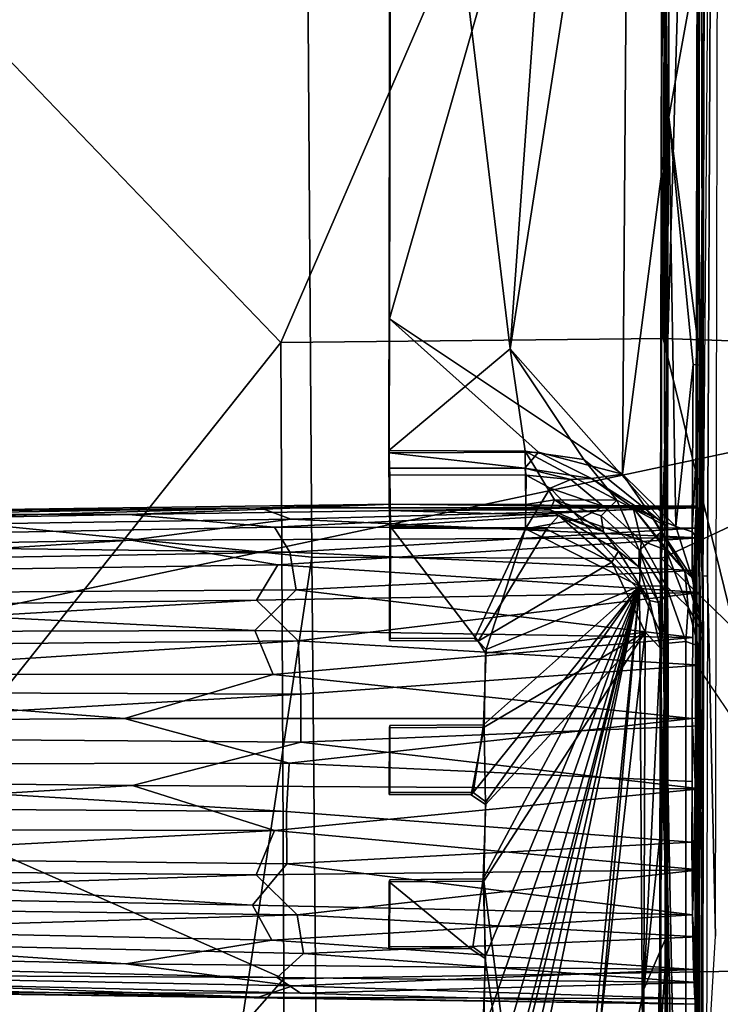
# Model space of a CAD drawing. Header units: millimetres. Extents: x -340 to 319, y -456 to 358.
# Tile 38 of 88: x -120 to -61, y -112 to -29. Entities that reach past the tile are written whole.
import ezdxf

# ---------------------------------------------------------------- set-up
doc = ezdxf.new("R2010")
doc.units = ezdxf.units.MM
doc.layers.add('Layer 01', color=7, linetype='Continuous', true_color=0x000000)

msp = doc.modelspace()

# ---------------------------------------------------------------- linework, layer by layer
at = {"layer": 'Layer 01'}
for points in [[(-62.751, 62.319, 388.082), (-63.174, -162.435, 401.363), (-66.173, -162.426, 401.413), (-65.75, 62.328, 388.132)], [(-66.138, -167.229, 404.335), (-65.75, 62.328, 388.132), (-66.173, -162.426, 401.413)], [(-65.75, 62.328, 388.132), (-66.138, -167.229, 404.335), (-66.045, -167.497, 409.955)], [(-65.75, 62.328, 388.132), (-66.045, -167.497, 409.955), (-65.57, -154.773, 436.296)], [(-65.75, 62.328, 388.132), (-65.57, -154.773, 436.296), (-65.416, -105.644, 437.09)], [(-65.75, 62.328, 388.132), (-65.416, -105.644, 437.09), (-65.417, -71.33, 431.087)], [(-65.75, 62.328, 388.132), (-65.417, -71.33, 431.087), (-65.227, 29.901, 425.104)], [(-63.046, -167.513, 409.902), (-63.174, -162.435, 401.363), (-62.751, 62.319, 388.082)], [(-62.739, -159.515, 426.961), (-63.046, -167.513, 409.902), (-62.751, 62.319, 388.082)], [(-62.703, -160.281, 429.23), (-62.739, -159.515, 426.961), (-62.751, 62.319, 388.082)], [(-62.751, 62.319, 388.082), (-62.425, -73.714, 430.975), (-62.703, -160.281, 429.23)], [(-62.751, 62.319, 388.082), (-62.293, 39.131, 419.5), (-62.425, -73.714, 430.975)], [(-58.84, -89.041, 321.407), (-62.743, -83.262, 323.054), (-61.645, 49.742, 366.036), (-57.646, 49.694, 365.943)], [(-97.985, -55.805, 494.591), (-65.533, 19.026, 490.235), (-96.711, 44.424, 489.628), (-129.619, -22.92, 494.311)], [(-61.511, 41.334, 375.53), (-62.437, -75.451, 340.064), (-62.031, -75.474, 364.418)], [(-61.374, -105.799, 409.075), (-61.095, 20.676, 404.051), (-61.511, 41.334, 375.53), (-62.031, -75.474, 364.418)], [(-62.247, 27.227, 424.349), (-62.425, -73.714, 430.975), (-62.293, 39.131, 419.5)], [(-65.417, -71.33, 431.087), (-78.655, -56.337, 430.423), (-65.227, 29.901, 425.104)], [(-78.655, -56.337, 430.423), (-73.511, 14.979, 426.125), (-65.227, 29.901, 425.104)], [(-88.902, -64.915, 431.102), (-88.729, 27.123, 425.664), (-78.655, -56.337, 430.423)], [(-88.902, -64.915, 431.102), (-88.831, -53.801, 433.45), (-88.729, 27.123, 425.664)], [(-88.708, 11.16, 429.612), (-88.729, 27.123, 425.664), (-88.831, -53.801, 433.45)], [(-78.655, -56.337, 430.423), (-88.729, 27.123, 425.664), (-73.511, 14.979, 426.125)], [(-62.322, -20.409, 428.026), (-62.425, -73.714, 430.975), (-62.247, 27.227, 424.349)], [(-65.533, 19.026, 490.235), (-97.985, -55.805, 494.591), (-65.781, -55.476, 493.842)], [(-65.781, -55.476, 493.842), (-33.809, -56.562, 493.505), (-33.401, 18.111, 489.903), (-65.533, 19.026, 490.235)], [(-68.587, 16.856, 428.937), (-88.708, 11.16, 429.612), (-88.831, -53.801, 433.45)], [(-88.831, -53.801, 433.45), (-69.186, -66.906, 433.892), (-68.587, 16.856, 428.937)], [(-65.302, -36.84, 432.053), (-68.587, 16.856, 428.937), (-69.186, -66.906, 433.892)], [(-65.255, -4.352, 430.135), (-68.587, 16.856, 428.937), (-65.302, -36.84, 432.053)], [(-62.322, -20.409, 428.026), (-65.255, -4.352, 430.135), (-65.302, -36.84, 432.053)], [(-127.193, -7.797, 452.899), (-95.838, -7.928, 450.763), (-95.379, -73.876, 453.179), (-127.313, -70.696, 455.282)], [(-95.838, -7.928, 450.763), (-64.006, -7.998, 449.509), (-65.91, -74.006, 452.03), (-95.379, -73.876, 453.179)], [(-31.363, -57.817, 450.747), (-65.91, -74.006, 452.03), (-64.006, -7.998, 449.509)], [(-31.363, -57.817, 450.747), (-64.006, -7.998, 449.509), (-31.414, -8.028, 448.899)], [(150.574, -20.344, 437.249), (-74.704, -146.791, 444.636), (-179.362, -90.332, 441.339)], [(-179.362, -90.332, 441.339), (-150.609, -24.858, 437.513), (150.574, -20.344, 437.249)], [(-71.543, -150.43, 444.848), (150.574, -20.344, 437.249), (-85.976, -218.806, 448.843)], [(72.472, -149.481, 444.793), (-85.976, -218.806, 448.843), (150.574, -20.344, 437.249)], [(-71.543, -150.43, 444.848), (-74.704, -146.791, 444.636), (150.574, -20.344, 437.249)], [(-62.601, -57.728, 431.385), (-62.322, -20.409, 428.026), (-65.302, -36.84, 432.053)], [(-62.322, -20.409, 428.026), (-62.601, -57.728, 431.385), (-62.545, -72.787, 432.173)], [(-62.425, -73.714, 430.975), (-62.322, -20.409, 428.026), (-62.545, -72.787, 432.173)], [(-97.985, -55.805, 494.591), (-129.619, -22.92, 494.311), (-129.523, -95.38, 497.421)], [(-64.691, -71.317, 434.059), (-65.302, -36.84, 432.053), (-69.186, -66.906, 433.892)], [(-65.302, -36.84, 432.053), (-64.691, -71.317, 434.059), (-63.235, -57.669, 432.368)], [(-62.601, -57.728, 431.385), (-65.302, -36.84, 432.053), (-63.235, -57.669, 432.368)], [(-88.902, -64.915, 431.102), (-88.852, -65.111, 434.108), (-88.831, -53.801, 433.45)], [(-76.291, -65.054, 433.899), (-88.831, -53.801, 433.45), (-88.852, -65.111, 434.108)], [(-69.186, -66.906, 433.892), (-88.831, -53.801, 433.45), (-76.291, -65.054, 433.899)], [(-97.735, -109.414, 496.656), (-52.75, -108.657, 495.698), (-65.781, -55.476, 493.842), (-97.985, -55.805, 494.591)], [(-52.75, -108.657, 495.698), (0.361, -96.533, 495.04), (-33.809, -56.562, 493.505), (-65.781, -55.476, 493.842)], [(-97.985, -55.805, 494.591), (-129.523, -95.38, 497.421), (-97.735, -109.414, 496.656)], [(-77.404, -64.948, 430.911), (-88.902, -64.915, 431.102), (-78.655, -56.337, 430.423)], [(-78.655, -56.337, 430.423), (-65.417, -71.33, 431.087), (-72.447, -65.673, 430.869)], [(-72.447, -65.673, 430.869), (-77.404, -64.948, 430.911), (-78.655, -56.337, 430.423)], [(-31.363, -57.817, 450.747), (-0.279, -95.652, 452.322), (-31.262, -107.529, 453.08), (-65.91, -74.006, 452.03)], [(-64.691, -71.317, 434.059), (-63.314, -71.759, 433.379), (-63.235, -57.669, 432.368)], [(-62.601, -57.728, 431.385), (-63.235, -57.669, 432.368), (-63.314, -71.759, 433.379)], [(-63.314, -71.759, 433.379), (-62.545, -72.787, 432.173), (-62.601, -57.728, 431.385)], [(-88.902, -64.915, 431.102), (-77.404, -64.948, 430.911), (-77.344, -69.439, 434.467), (-88.856, -69.412, 434.663)], [(-88.856, -69.412, 434.663), (-88.852, -65.111, 434.108), (-88.902, -64.915, 431.102)], [(-88.852, -65.111, 434.108), (-88.856, -69.412, 434.663), (-88.838, -66.403, 435.153)], [(-88.852, -65.111, 434.108), (-77.427, -66.381, 434.784), (-76.291, -65.054, 433.899)], [(-88.852, -65.111, 434.108), (-88.838, -66.403, 435.153), (-77.427, -66.381, 434.784)], [(-77.427, -66.381, 434.784), (-71.818, -67.263, 434.593), (-76.291, -65.054, 433.899)], [(-72.447, -65.673, 430.869), (-69.663, -69.079, 431.362), (-77.404, -64.948, 430.911)], [(-77.404, -64.948, 430.911), (-69.663, -69.079, 431.362), (-74.917, -69.05, 432.867)], [(-74.917, -69.05, 432.867), (-77.344, -69.439, 434.467), (-77.404, -64.948, 430.911)], [(-69.186, -66.906, 433.892), (-76.291, -65.054, 433.899), (-71.818, -67.263, 434.593)], [(-72.447, -65.673, 430.869), (-65.417, -71.33, 431.087), (-69.663, -69.079, 431.362)], [(-88.838, -66.403, 435.153), (-88.856, -69.412, 434.663), (-88.828, -69.952, 436.425), (-88.811, -66.961, 436.943)], [(-77.427, -66.381, 434.784), (-88.838, -66.403, 435.153), (-88.811, -66.961, 436.943), (-77.312, -66.994, 436.751)], [(-88.813, -71.245, 437.494), (-88.811, -66.961, 436.943), (-88.828, -69.952, 436.425)], [(-88.811, -66.961, 436.943), (-88.813, -71.245, 437.494), (-88.764, -71.458, 440.503)], [(-77.312, -66.994, 436.751), (-88.811, -66.961, 436.943), (-88.764, -71.458, 440.503), (-77.373, -71.507, 440.316)], [(-77.427, -66.381, 434.784), (-73.543, -67.346, 436.693), (-71.818, -67.263, 434.593)], [(-73.543, -67.346, 436.693), (-77.427, -66.381, 434.784), (-77.312, -66.994, 436.751)], [(-77.312, -66.994, 436.751), (-77.373, -71.507, 440.316), (-75.288, -68.088, 438.675)], [(-73.543, -67.346, 436.693), (-77.312, -66.994, 436.751), (-75.288, -68.088, 438.675)], [(-66.747, -70.422, 434.518), (-69.186, -66.906, 433.892), (-71.818, -67.263, 434.593)], [(-64.691, -71.317, 434.059), (-69.186, -66.906, 433.892), (-66.747, -70.422, 434.518)], [(-75.288, -68.088, 438.675), (-70.797, -69.628, 438.612), (-73.543, -67.346, 436.693)], [(-73.543, -67.346, 436.693), (-70.797, -69.628, 438.612), (-68.299, -69.745, 435.899), (-71.818, -67.263, 434.593)], [(-71.818, -67.263, 434.593), (-68.299, -69.745, 435.899), (-66.747, -70.422, 434.518)], [(-75.288, -68.088, 438.675), (-77.373, -71.507, 440.316), (-72.781, -70.673, 439.936)], [(-70.797, -69.628, 438.612), (-75.288, -68.088, 438.675), (-72.781, -70.673, 439.936)], [(-146.438, -70.211, 340.233), (-110.86, -70.304, 335.698), (-88.622, -69.413, 339.927)], [(-88.622, -69.413, 339.927), (-99.715, -69.721, 343.968), (-146.438, -70.211, 340.233)], [(-63.002, -69.588, 336.629), (-88.622, -69.413, 339.927), (-110.86, -70.304, 335.698)], [(-98.526, -71.372, 331.964), (-63.002, -69.588, 336.629), (-110.86, -70.304, 335.698)], [(-99.715, -69.721, 343.968), (-88.622, -69.413, 339.927), (-62.851, -69.729, 344.178)], [(-63.076, -71.444, 331.025), (-63.002, -69.588, 336.629), (-98.526, -71.372, 331.964)], [(-75.29, -69.904, 435.822), (-88.828, -69.952, 436.425), (-88.856, -69.412, 434.663), (-77.344, -69.439, 434.467)], [(-62.851, -69.729, 344.178), (-88.622, -69.413, 339.927), (-63.002, -69.588, 336.629)], [(-77.344, -69.439, 434.467), (-74.917, -69.05, 432.867), (-75.29, -69.904, 435.822)], [(-75.29, -69.904, 435.822), (-74.917, -69.05, 432.867), (-70.809, -71.758, 435.534)], [(-71.009, -70.394, 432.891), (-70.809, -71.758, 435.534), (-74.917, -69.05, 432.867)], [(-69.663, -69.079, 431.362), (-71.009, -70.394, 432.891), (-74.917, -69.05, 432.867)], [(-67.622, -72.473, 439), (-70.797, -69.628, 438.612), (-72.781, -70.673, 439.936)], [(-67.781, -73.291, 432.841), (-71.009, -70.394, 432.891), (-69.663, -69.079, 431.362)], [(-70.797, -69.628, 438.612), (-67.622, -72.473, 439), (-68.299, -69.745, 435.899)], [(-65.417, -71.33, 431.087), (-67.781, -73.291, 432.841), (-69.663, -69.079, 431.362)], [(-63.002, -69.588, 336.629), (-63.076, -71.444, 331.025), (-62.851, -69.729, 344.178)], [(-110.86, -70.304, 335.698), (-146.438, -70.211, 340.233), (-169.497, -71.426, 336.654)], [(-98.526, -71.372, 331.964), (-110.86, -70.304, 335.698), (-169.497, -71.426, 336.654), (-165.224, -72.616, 333.203)], [(-99.715, -69.721, 343.968), (-167.321, -71.764, 348.375), (-169.171, -70.89, 344.72)], [(-99.715, -69.721, 343.968), (-169.171, -70.89, 344.72), (-146.438, -70.211, 340.233)], [(-99.715, -69.721, 343.968), (-97.153, -70.681, 347.829), (-167.321, -71.764, 348.375)], [(-62.851, -69.729, 344.178), (-97.153, -70.681, 347.829), (-99.715, -69.721, 343.968)], [(-62.753, -72.267, 350.832), (-97.153, -70.681, 347.829), (-62.851, -69.729, 344.178)], [(-75.29, -69.904, 435.822), (-74.569, -70.375, 436.608), (-88.828, -69.952, 436.425)], [(-74.569, -70.375, 436.608), (-88.813, -71.245, 437.494), (-88.828, -69.952, 436.425)], [(-74.569, -70.375, 436.608), (-75.601, -71.533, 437.29), (-88.813, -71.245, 437.494)], [(-75.601, -71.533, 437.29), (-74.569, -70.375, 436.608), (-70.098, -74.304, 437.361)], [(-75.29, -69.904, 435.822), (-70.809, -71.758, 435.534), (-74.569, -70.375, 436.608)], [(-70.098, -74.304, 437.361), (-74.569, -70.375, 436.608), (-69.532, -73.394, 436.732)], [(-74.569, -70.375, 436.608), (-70.809, -71.758, 435.534), (-69.532, -73.394, 436.732)], [(-71.009, -70.394, 432.891), (-67.781, -73.291, 432.841), (-67.823, -74.693, 435.783), (-70.809, -71.758, 435.534)], [(-65.525, -73.297, 437.431), (-63.944, -75.079, 435.941), (-68.299, -69.745, 435.899)], [(-63.944, -75.079, 435.941), (-66.747, -70.422, 434.518), (-68.299, -69.745, 435.899)], [(-65.525, -73.297, 437.431), (-68.299, -69.745, 435.899), (-67.622, -72.473, 439)], [(-66.747, -70.422, 434.518), (-63.944, -75.079, 435.941), (-63.322, -75.63, 434.907)], [(-63.322, -75.63, 434.907), (-64.691, -71.317, 434.059), (-66.747, -70.422, 434.518)], [(-62.628, -82.989, 359.884), (-62.851, -69.729, 344.178), (-63.076, -71.444, 331.025), (-62.947, -85.137, 341.15)], [(-62.628, -82.989, 359.884), (-62.753, -72.267, 350.832), (-62.851, -69.729, 344.178)], [(-97.153, -70.681, 347.829), (-110.605, -72.46, 351.371), (-167.402, -73.467, 351.995), (-167.321, -71.764, 348.375)], [(-127.313, -70.696, 455.282), (-112.899, -190.546, 460.151), (-128.887, -211.555, 462.528)], [(-95.379, -73.876, 453.179), (-112.899, -190.546, 460.151), (-127.313, -70.696, 455.282)], [(-97.153, -70.681, 347.829), (-62.753, -72.267, 350.832), (-110.605, -72.46, 351.371)], [(-88.813, -71.245, 437.494), (-81.361, -80.968, 437.934), (-88.832, -80.899, 438.057)], [(-88.813, -71.245, 437.494), (-88.832, -80.899, 438.057), (-88.782, -80.722, 441.051), (-88.764, -71.458, 440.503)], [(-75.601, -71.533, 437.29), (-81.361, -80.968, 437.934), (-88.813, -71.245, 437.494)], [(-77.373, -71.507, 440.316), (-67.763, -76.319, 440.441), (-72.781, -70.673, 439.936)], [(-72.781, -70.673, 439.936), (-67.763, -76.319, 440.441), (-67.622, -72.473, 439)], [(-64.691, -71.317, 434.059), (-63.322, -75.63, 434.907), (-63.314, -71.759, 433.379)], [(-97.229, -73.455, 328.378), (-98.526, -71.372, 331.964), (-165.224, -72.616, 333.203)], [(-63.076, -71.444, 331.025), (-98.526, -71.372, 331.964), (-97.229, -73.455, 328.378)], [(-63.076, -71.444, 331.025), (-97.229, -73.455, 328.378), (-63.201, -75.019, 325.723)], [(-77.373, -71.507, 440.316), (-88.764, -71.458, 440.503), (-88.782, -80.722, 441.051), (-81.679, -80.752, 440.934)], [(-80.681, -81.654, 440.969), (-77.373, -71.507, 440.316), (-81.679, -80.752, 440.934)], [(-75.601, -71.533, 437.29), (-70.098, -74.304, 437.361), (-81.361, -80.968, 437.934)], [(-67.763, -76.319, 440.441), (-77.373, -71.507, 440.316), (-80.681, -81.654, 440.969)], [(-70.809, -71.758, 435.534), (-67.823, -74.693, 435.783), (-69.532, -73.394, 436.732)], [(-67.781, -73.291, 432.841), (-65.417, -71.33, 431.087), (-65.41, -77.072, 433.242)], [(-65.416, -105.644, 437.09), (-65.41, -77.072, 433.242), (-65.417, -71.33, 431.087)], [(-63.314, -71.759, 433.379), (-63.322, -75.63, 434.907), (-62.545, -72.787, 432.173)], [(-63.076, -71.444, 331.025), (-63.258, -80.66, 321.428), (-63.318, -87.476, 319.258), (-63.041, -87.452, 335.879)], [(-63.258, -80.66, 321.428), (-63.076, -71.444, 331.025), (-63.201, -75.019, 325.723)], [(-63.041, -87.452, 335.879), (-62.947, -85.137, 341.15), (-63.076, -71.444, 331.025)], [(-97.229, -73.455, 328.378), (-165.224, -72.616, 333.203), (-169.417, -74.727, 330.035)], [(-110.605, -72.46, 351.371), (-158.411, -75.444, 354.808), (-167.402, -73.467, 351.995)], [(-110.605, -72.46, 351.371), (-98.257, -74.546, 354.408), (-158.411, -75.444, 354.808)], [(-110.605, -72.46, 351.371), (-62.753, -72.267, 350.832), (-98.257, -74.546, 354.408)], [(-62.753, -72.267, 350.832), (-62.662, -76.867, 356.302), (-98.257, -74.546, 354.408)], [(-67.763, -76.319, 440.441), (-65.526, -76.311, 439.476), (-67.622, -72.473, 439)], [(-65.526, -76.311, 439.476), (-65.525, -73.297, 437.431), (-67.622, -72.473, 439)], [(-62.41, -80.419, 436.351), (-62.545, -72.787, 432.173), (-63.322, -75.63, 434.907)], [(-62.628, -82.989, 359.884), (-62.662, -76.867, 356.302), (-62.753, -72.267, 350.832)], [(-62.41, -80.419, 436.351), (-62.425, -73.714, 430.975), (-62.545, -72.787, 432.173)], [(-96.695, -76.648, 324.873), (-97.229, -73.455, 328.378), (-169.417, -74.727, 330.035), (-158.879, -77.088, 327.008)], [(-97.229, -73.455, 328.378), (-96.695, -76.648, 324.873), (-63.201, -75.019, 325.723)], [(-70.098, -74.304, 437.361), (-69.532, -73.394, 436.732), (-66.918, -77.524, 437.07)], [(-69.532, -73.394, 436.732), (-67.823, -74.693, 435.783), (-66.918, -77.524, 437.07)], [(-66.171, -77.712, 435.841), (-67.823, -74.693, 435.783), (-67.781, -73.291, 432.841)], [(-66.171, -77.712, 435.841), (-67.781, -73.291, 432.841), (-65.41, -77.072, 433.242)], [(-63.675, -78.098, 438.298), (-65.525, -73.297, 437.431), (-65.526, -76.311, 439.476)], [(-63.675, -78.098, 438.298), (-63.944, -75.079, 435.941), (-65.525, -73.297, 437.431)], [(-62.703, -160.281, 429.23), (-62.425, -73.714, 430.975), (-62.558, -119.473, 430.875)], [(-62.502, -119.286, 434.218), (-62.558, -119.473, 430.875), (-62.425, -73.714, 430.975)], [(-62.478, -119.754, 435.74), (-62.502, -119.286, 434.218), (-62.425, -73.714, 430.975), (-62.366, -81.138, 435.643)], [(-62.425, -73.714, 430.975), (-62.41, -80.419, 436.351), (-62.366, -81.138, 435.643)], [(-98.257, -74.546, 354.408), (-100.037, -77.504, 357.222), (-162.813, -78.299, 357.401), (-158.411, -75.444, 354.808)], [(-112.899, -190.546, 460.151), (-95.379, -73.876, 453.179), (-94.077, -217.932, 460.436)], [(-62.662, -76.867, 356.302), (-100.037, -77.504, 357.222), (-98.257, -74.546, 354.408)], [(-95.379, -73.876, 453.179), (-65.91, -74.006, 452.03), (-62.683, -246.292, 460.754), (-94.077, -217.932, 460.436)], [(-81.361, -80.968, 437.934), (-70.098, -74.304, 437.361), (-67.292, -80.21, 437.655), (-80.749, -81.972, 437.984)], [(-67.292, -80.21, 437.655), (-70.098, -74.304, 437.361), (-66.918, -77.524, 437.07)], [(-31.262, -107.529, 453.08), (-62.683, -246.292, 460.754), (-65.91, -74.006, 452.03)], [(-96.695, -76.648, 324.873), (-63.258, -80.66, 321.428), (-63.201, -75.019, 325.723)], [(-66.171, -77.712, 435.841), (-66.918, -77.524, 437.07), (-67.823, -74.693, 435.783)], [(-63.944, -75.079, 435.941), (-62.41, -80.419, 436.351), (-63.322, -75.63, 434.907)], [(-63.675, -78.098, 438.298), (-62.41, -80.419, 436.351), (-63.944, -75.079, 435.941)], [(-62.112, -118.658, 366.972), (-61.374, -105.799, 409.075), (-62.031, -75.474, 364.418)], [(-100.172, -80.057, 322.581), (-158.879, -77.088, 327.008), (-158.925, -80.222, 324.734)], [(-100.172, -80.057, 322.581), (-96.695, -76.648, 324.873), (-158.879, -77.088, 327.008)], [(-96.695, -76.648, 324.873), (-100.172, -80.057, 322.581), (-63.258, -80.66, 321.428)], [(-62.662, -76.867, 356.302), (-96.526, -80.926, 359.385), (-100.037, -77.504, 357.222)], [(-96.526, -80.926, 359.385), (-62.662, -76.867, 356.302), (-62.628, -82.989, 359.884)], [(-67.763, -76.319, 440.441), (-80.984, -126.944, 443.647), (-81.863, -132.655, 444.001)], [(-67.763, -76.319, 440.441), (-81.863, -132.655, 444.001), (-80.786, -133.438, 444.028)], [(-81.79, -93.723, 441.701), (-67.763, -76.319, 440.441), (-80.915, -88.012, 441.346)], [(-80.713, -94.507, 441.728), (-67.763, -76.319, 440.441), (-81.79, -93.723, 441.701)], [(-81.008, -139.921, 444.416), (-67.763, -76.319, 440.441), (-80.786, -133.438, 444.028)], [(-81.008, -139.921, 444.416), (-74.9, -147.181, 444.742), (-67.763, -76.319, 440.441)], [(-80.984, -126.944, 443.647), (-67.763, -76.319, 440.441), (-80.764, -120.459, 443.259)], [(-67.763, -76.319, 440.441), (-80.738, -107.484, 442.496), (-80.957, -113.967, 442.883)], [(-67.763, -76.319, 440.441), (-80.957, -113.967, 442.883), (-80.764, -120.459, 443.259)], [(-80.935, -100.989, 442.113), (-80.738, -107.484, 442.496), (-67.763, -76.319, 440.441)], [(-80.935, -100.989, 442.113), (-67.763, -76.319, 440.441), (-80.713, -94.507, 441.728)], [(-80.915, -88.012, 441.346), (-67.763, -76.319, 440.441), (-80.681, -81.654, 440.969)], [(-50.789, -164.613, 129.465), (-79.833, -253.505, 106.888), (-22.202, -76.93, 149.408)], [(-68.273, -216.652, 98.594), (-22.202, -76.93, 149.408), (-79.833, -253.505, 106.888)], [(-67.763, -76.319, 440.441), (-74.917, -156.165, 445.273), (-67.147, -168.665, 445.892)], [(-67.763, -76.319, 440.441), (-74.9, -147.181, 444.742), (-74.917, -156.165, 445.273)], [(-22.202, -76.93, 149.408), (-68.273, -216.652, 98.594), (-55.582, -177.619, 106.234)], [(-65.526, -76.311, 439.476), (-67.763, -76.319, 440.441), (-65.59, -81.16, 440.427)], [(-65.59, -81.16, 440.427), (-67.763, -76.319, 440.441), (-67.147, -168.665, 445.892)], [(-65.41, -77.072, 433.242), (-65.364, -81.567, 436.017), (-66.171, -77.712, 435.841)], [(-65.59, -81.16, 440.427), (-63.875, -80.984, 439.306), (-65.526, -76.311, 439.476)], [(-63.675, -78.098, 438.298), (-65.526, -76.311, 439.476), (-63.875, -80.984, 439.306)], [(-65.416, -105.644, 437.09), (-65.364, -81.567, 436.017), (-65.41, -77.072, 433.242)], [(-100.037, -77.504, 357.222), (-96.526, -80.926, 359.385), (-171.823, -81.642, 359.385)], [(-100.037, -77.504, 357.222), (-171.823, -81.642, 359.385), (-162.813, -78.299, 357.401)], [(-67.292, -80.21, 437.655), (-66.918, -77.524, 437.07), (-66, -81.544, 437.346)], [(-66.171, -77.712, 435.841), (-66, -81.544, 437.346), (-66.918, -77.524, 437.07)], [(-66.171, -77.712, 435.841), (-65.364, -81.567, 436.017), (-66, -81.544, 437.346)], [(-63.875, -80.984, 439.306), (-62.83, -81.368, 437.904), (-63.675, -78.098, 438.298)], [(-63.675, -78.098, 438.298), (-62.83, -81.368, 437.904), (-62.41, -80.419, 436.351)], [(-98.63, -83.761, 320.892), (-100.172, -80.057, 322.581), (-158.925, -80.222, 324.734), (-158.962, -83.741, 323.117)], [(-63.258, -80.66, 321.428), (-100.172, -80.057, 322.581), (-98.63, -83.761, 320.892)], [(-74.95, -147.358, 441.748), (-80.882, -101.17, 439.12), (-67.292, -80.21, 437.655)], [(-80.756, -94.713, 438.737), (-67.292, -80.21, 437.655), (-80.882, -101.17, 439.12)], [(-67.292, -80.21, 437.655), (-80.859, -88.193, 438.353), (-80.749, -81.972, 437.984)], [(-67.292, -80.21, 437.655), (-80.756, -94.713, 438.737), (-80.859, -88.193, 438.353)], [(-67.292, -80.21, 437.655), (-67.388, -110.272, 439.43), (-74.95, -147.358, 441.748)], [(-66, -81.544, 437.346), (-67.388, -110.272, 439.43), (-67.292, -80.21, 437.655)], [(-62.83, -81.368, 437.904), (-62.532, -168.94, 441.385), (-62.41, -80.419, 436.351)], [(-62.532, -168.94, 441.385), (-62.366, -81.138, 435.643), (-62.41, -80.419, 436.351)], [(-162.05, -85.178, 360.759), (-171.823, -81.642, 359.385), (-96.526, -80.926, 359.385)], [(-162.05, -85.178, 360.759), (-96.526, -80.926, 359.385), (-96.295, -85.425, 361.017)], [(-63.258, -80.66, 321.428), (-98.63, -83.761, 320.892), (-63.318, -87.476, 319.258)], [(-96.295, -85.425, 361.017), (-96.526, -80.926, 359.385), (-62.628, -82.989, 359.884)], [(-81.679, -80.752, 440.934), (-88.782, -80.722, 441.051), (-88.832, -80.899, 438.057), (-81.361, -80.968, 437.934)], [(-81.361, -80.968, 437.934), (-80.681, -81.654, 440.969), (-81.679, -80.752, 440.934)], [(-80.681, -81.654, 440.969), (-81.361, -80.968, 437.934), (-80.749, -81.972, 437.984)], [(-65.59, -81.16, 440.427), (-67.147, -168.665, 445.892), (-65.264, -168.67, 445.363)], [(-65.59, -81.16, 440.427), (-63.895, -168.761, 444.354), (-63.875, -80.984, 439.306)], [(-65.59, -81.16, 440.427), (-65.264, -168.67, 445.363), (-63.895, -168.761, 444.354)], [(-62.937, -168.845, 442.839), (-62.83, -81.368, 437.904), (-63.875, -80.984, 439.306), (-63.895, -168.761, 444.354)], [(-62.366, -81.138, 435.643), (-62.532, -168.94, 441.385), (-62.512, -148.07, 438.575)], [(-62.366, -81.138, 435.643), (-62.512, -148.07, 438.575), (-62.475, -128.104, 437.395)], [(-62.478, -119.754, 435.74), (-62.366, -81.138, 435.643), (-62.462, -121.28, 436.894)], [(-62.366, -81.138, 435.643), (-62.475, -128.104, 437.395), (-62.463, -122.219, 437.048)], [(-62.366, -81.138, 435.643), (-62.463, -122.219, 437.048), (-62.462, -121.28, 436.894)], [(-80.859, -88.193, 438.353), (-80.915, -88.012, 441.346), (-80.681, -81.654, 440.969), (-80.749, -81.972, 437.984)], [(-66, -81.544, 437.346), (-65.763, -94.848, 437.734), (-67.388, -110.272, 439.43)], [(-65.364, -81.567, 436.017), (-65.763, -94.848, 437.734), (-66, -81.544, 437.346)], [(-65.364, -81.567, 436.017), (-65.416, -105.644, 437.09), (-65.763, -94.848, 437.734)], [(-62.83, -81.368, 437.904), (-62.937, -168.845, 442.839), (-62.532, -168.94, 441.385)], [(-111.163, -87.488, 320.454), (-158.962, -83.741, 323.117), (-171.348, -87.889, 322.669)], [(-111.163, -87.488, 320.454), (-98.63, -83.761, 320.892), (-158.962, -83.741, 323.117)], [(-96.295, -85.425, 361.017), (-62.628, -82.989, 359.884), (-62.624, -88.102, 361.002), (-96.296, -89.461, 361.592)], [(-62.947, -85.137, 341.15), (-62.894, -88.87, 344.98), (-62.639, -93.408, 361.014), (-62.628, -82.989, 359.884)], [(-62.624, -88.102, 361.002), (-62.628, -82.989, 359.884), (-62.639, -93.408, 361.014)], [(-111.163, -87.488, 320.454), (-63.318, -87.476, 319.258), (-98.63, -83.761, 320.892)], [(-96.295, -85.425, 361.017), (-158.34, -89.006, 361.388), (-162.05, -85.178, 360.759)], [(-96.295, -85.425, 361.017), (-96.296, -89.461, 361.592), (-158.34, -89.006, 361.388)], [(-97.286, -91.24, 319.808), (-111.163, -87.488, 320.454), (-171.348, -87.889, 322.669), (-162.998, -91.342, 322.231)], [(-97.286, -91.24, 319.808), (-63.318, -87.476, 319.258), (-111.163, -87.488, 320.454)], [(-63.333, -92.782, 319.269), (-63.318, -87.476, 319.258), (-97.286, -91.24, 319.808)], [(-63.318, -87.476, 319.258), (-63.333, -92.782, 319.269), (-63.287, -104.013, 323.965), (-63.066, -92.812, 335.289)], [(-63.318, -87.476, 319.258), (-63.066, -92.812, 335.289), (-63.041, -87.452, 335.879)], [(-62.639, -93.408, 361.014), (-96.296, -89.461, 361.592), (-62.624, -88.102, 361.002)], [(-88.795, -88.075, 441.485), (-88.846, -88.251, 438.491), (-88.856, -93.876, 438.823), (-88.806, -93.699, 441.818)], [(-88.856, -93.876, 438.823), (-88.846, -88.251, 438.491), (-80.859, -88.193, 438.353), (-81.961, -93.9, 438.709)], [(-80.859, -88.193, 438.353), (-88.846, -88.251, 438.491), (-88.795, -88.075, 441.485), (-80.915, -88.012, 441.346)], [(-88.795, -88.075, 441.485), (-88.806, -93.699, 441.818), (-81.79, -93.723, 441.701), (-80.915, -88.012, 441.346)], [(-80.859, -88.193, 438.353), (-80.756, -94.713, 438.737), (-81.961, -93.9, 438.709)], [(-96.296, -89.461, 361.592), (-110.497, -93.122, 361.412), (-167.357, -92.533, 361.219), (-158.34, -89.006, 361.388)], [(-96.296, -89.461, 361.592), (-62.639, -93.408, 361.014), (-110.497, -93.122, 361.412)], [(-62.913, -93.383, 344.57), (-62.639, -93.408, 361.014), (-62.894, -88.87, 344.98)], [(-155.087, -149.295, 444.779), (-179.362, -90.332, 441.339), (-85.976, -218.806, 448.843)], [(-80.395, -152.288, 444.957), (-85.976, -218.806, 448.843), (-179.362, -90.332, 441.339)], [(-80.395, -152.288, 444.957), (-179.362, -90.332, 441.339), (-79.295, -147.654, 444.686)], [(-179.362, -90.332, 441.339), (-74.704, -146.791, 444.636), (-79.295, -147.654, 444.686)], [(-97.521, -95.306, 320.399), (-162.998, -91.342, 322.231), (-169.285, -94.833, 323.01)], [(-97.521, -95.306, 320.399), (-97.286, -91.24, 319.808), (-162.998, -91.342, 322.231)], [(-63.333, -92.782, 319.269), (-97.286, -91.24, 319.808), (-97.521, -95.306, 320.399), (-63.356, -97.895, 320.388)], [(-110.497, -93.122, 361.412), (-170.563, -96.739, 360.191), (-167.357, -92.533, 361.219)], [(-63.356, -97.895, 320.388), (-63.287, -104.013, 323.965), (-63.333, -92.782, 319.269)], [(-63.287, -104.013, 323.965), (-62.997, -95.658, 339.957), (-63.066, -92.812, 335.289)], [(-110.497, -93.122, 361.412), (-98.534, -96.9, 360.569), (-170.563, -96.739, 360.191)], [(-110.497, -93.122, 361.412), (-62.639, -93.408, 361.014), (-98.534, -96.9, 360.569)], [(-62.639, -93.408, 361.014), (-62.688, -100.222, 358.845), (-98.534, -96.9, 360.569)], [(-81.79, -93.723, 441.701), (-88.806, -93.699, 441.818), (-88.856, -93.876, 438.823), (-81.961, -93.9, 438.709)], [(-62.913, -93.383, 344.57), (-62.997, -95.658, 339.957), (-62.783, -105.866, 354.549)], [(-62.639, -93.408, 361.014), (-62.913, -93.383, 344.57), (-62.783, -105.866, 354.549)], [(-62.688, -100.222, 358.845), (-62.639, -93.408, 361.014), (-62.783, -105.866, 354.549)], [(-80.713, -94.507, 441.728), (-81.79, -93.723, 441.701), (-81.961, -93.9, 438.709), (-80.756, -94.713, 438.737)], [(-80.882, -101.17, 439.12), (-80.935, -100.989, 442.113), (-80.713, -94.507, 441.728), (-80.756, -94.713, 438.737)], [(-97.496, -99.71, 321.997), (-97.521, -95.306, 320.399), (-169.285, -94.833, 323.01), (-168.477, -98.923, 324.51)], [(-97.521, -95.306, 320.399), (-97.496, -99.71, 321.997), (-63.356, -97.895, 320.388)], [(-67.388, -110.272, 439.43), (-65.763, -94.848, 437.734), (-65.416, -105.644, 437.09)], [(-97.735, -109.414, 496.656), (-129.523, -95.38, 497.421), (-129.971, -145.984, 498.971)], [(-63.287, -104.013, 323.965), (-62.889, -109.699, 348.775), (-62.783, -105.866, 354.549), (-62.997, -95.658, 339.957)], [(-158.416, -100.114, 358.727), (-170.563, -96.739, 360.191), (-98.534, -96.9, 360.569)], [(-158.416, -100.114, 358.727), (-98.534, -96.9, 360.569), (-100.069, -100.642, 358.91)], [(-62.688, -100.222, 358.845), (-100.069, -100.642, 358.91), (-98.534, -96.9, 360.569)], [(-97.496, -99.71, 321.997), (-63.287, -104.013, 323.965), (-63.356, -97.895, 320.388)], [(-100.381, -103.186, 324.303), (-97.496, -99.71, 321.997), (-168.477, -98.923, 324.51)], [(-100.381, -103.186, 324.303), (-168.477, -98.923, 324.51), (-163.349, -102.02, 326.212)], [(-100.069, -100.642, 358.91), (-172.229, -103.084, 356.379), (-158.416, -100.114, 358.727)], [(-97.496, -99.71, 321.997), (-100.381, -103.186, 324.303), (-63.287, -104.013, 323.965)], [(-62.688, -100.222, 358.845), (-96.618, -104.011, 356.546), (-100.069, -100.642, 358.91)], [(-96.618, -104.011, 356.546), (-62.688, -100.222, 358.845), (-62.783, -105.866, 354.549)], [(-100.069, -100.642, 358.91), (-96.618, -104.011, 356.546), (-172.229, -103.084, 356.379)], [(-88.881, -106.854, 439.59), (-88.83, -106.677, 442.585), (-88.82, -101.052, 442.252), (-88.87, -101.229, 439.258)], [(-80.882, -101.17, 439.12), (-88.87, -101.229, 439.258), (-88.82, -101.052, 442.252), (-80.935, -100.989, 442.113)], [(-80.781, -107.683, 439.504), (-81.986, -106.877, 439.476), (-88.87, -101.229, 439.258), (-80.882, -101.17, 439.12)], [(-88.82, -101.052, 442.252), (-88.83, -106.677, 442.585), (-81.814, -106.7, 442.468), (-80.935, -100.989, 442.113)], [(-80.935, -100.989, 442.113), (-81.814, -106.7, 442.468), (-80.738, -107.484, 442.496)], [(-80.882, -101.17, 439.12), (-74.95, -147.358, 441.748), (-80.781, -107.683, 439.504)], [(-88.881, -106.854, 439.59), (-88.87, -101.229, 439.258), (-81.986, -106.877, 439.476)], [(-98.753, -106.133, 327.046), (-100.381, -103.186, 324.303), (-163.349, -102.02, 326.212), (-158.931, -104.892, 328.654)], [(-158.517, -105.862, 353.628), (-172.229, -103.084, 356.379), (-96.618, -104.011, 356.546)], [(-63.287, -104.013, 323.965), (-100.381, -103.186, 324.303), (-98.753, -106.133, 327.046)], [(-158.517, -105.862, 353.628), (-96.618, -104.011, 356.546), (-96.078, -107.258, 352.996)], [(-98.753, -106.133, 327.046), (-63.211, -108.617, 329.439), (-63.287, -104.013, 323.965)], [(-96.078, -107.258, 352.996), (-96.618, -104.011, 356.546), (-62.783, -105.866, 354.549)], [(-63.021, -111.539, 341.7), (-63.287, -104.013, 323.965), (-63.211, -108.617, 329.439)], [(-62.889, -109.699, 348.775), (-63.287, -104.013, 323.965), (-63.021, -111.539, 341.7)], [(-111.055, -108.15, 330.495), (-158.931, -104.892, 328.654), (-168.33, -106.813, 331.793)], [(-111.055, -108.15, 330.495), (-98.753, -106.133, 327.046), (-158.931, -104.892, 328.654)], [(-158.578, -107.877, 350.348), (-158.517, -105.862, 353.628), (-96.078, -107.258, 352.996), (-98.309, -109.289, 349.522)], [(-111.055, -108.15, 330.495), (-63.211, -108.617, 329.439), (-98.753, -106.133, 327.046)], [(-62.783, -105.866, 354.549), (-62.889, -109.699, 348.775), (-96.078, -107.258, 352.996)], [(-67.441, -134.971, 440.893), (-67.388, -110.272, 439.43), (-65.416, -105.644, 437.09)], [(-67.441, -134.971, 440.893), (-65.416, -105.644, 437.09), (-65.493, -147.002, 439.564)], [(-65.416, -105.644, 437.09), (-65.57, -154.773, 436.296), (-65.493, -147.002, 439.564)], [(-96.974, -109.995, 333.533), (-111.055, -108.15, 330.495), (-168.33, -106.813, 331.793), (-158.831, -108.784, 335.306)], [(-81.814, -106.7, 442.468), (-88.83, -106.677, 442.585), (-88.881, -106.854, 439.59), (-81.986, -106.877, 439.476)], [(-80.738, -107.484, 442.496), (-81.814, -106.7, 442.468), (-81.986, -106.877, 439.476), (-80.781, -107.683, 439.504)], [(-62.889, -109.699, 348.775), (-98.309, -109.289, 349.522), (-96.078, -107.258, 352.996)], [(-80.906, -114.148, 439.887), (-80.957, -113.967, 442.883), (-80.738, -107.484, 442.496), (-80.781, -107.683, 439.504)], [(-80.906, -114.148, 439.887), (-80.781, -107.683, 439.504), (-74.95, -147.358, 441.748)], [(-52.069, -107.263, 141.021), (-56.079, -123.785, 136.346), (-69.746, -164.742, 127.835)], [(-69.746, -164.742, 127.835), (-59.155, -131.499, 155.638), (-52.069, -107.263, 141.021)], [(-62.683, -246.292, 460.754), (-31.262, -107.529, 453.08), (-43.789, -256.036, 460.896)], [(-98.309, -109.289, 349.522), (-166.775, -108.94, 347.09), (-158.578, -107.877, 350.348)], [(-96.974, -109.995, 333.533), (-63.211, -108.617, 329.439), (-111.055, -108.15, 330.495)], [(-63.099, -111.102, 335.901), (-63.211, -108.617, 329.439), (-96.974, -109.995, 333.533)], [(-63.021, -111.539, 341.7), (-63.211, -108.617, 329.439), (-63.099, -111.102, 335.901)], [(-99.866, -110.948, 337.493), (-158.831, -108.784, 335.306), (-170.612, -109.379, 339.48)], [(-170.612, -109.379, 339.48), (-133.581, -110.522, 342.48), (-99.866, -110.948, 337.493)], [(-98.309, -109.289, 349.522), (-96.34, -110.601, 345.854), (-166.775, -108.94, 347.09)], [(-133.581, -110.522, 342.48), (-166.775, -108.94, 347.09), (-96.34, -110.601, 345.854)], [(-99.866, -110.948, 337.493), (-96.974, -109.995, 333.533), (-158.831, -108.784, 335.306)], [(-97.735, -109.414, 496.656), (-129.971, -145.984, 498.971), (-97.735, -145.979, 497.749)], [(-98.309, -109.289, 349.522), (-62.889, -109.699, 348.775), (-96.34, -110.601, 345.854)], [(-97.735, -145.979, 497.749), (-65.581, -145.978, 497.055), (-52.75, -108.657, 495.698), (-97.735, -109.414, 496.656)], [(-52.75, -108.657, 495.698), (-65.581, -145.978, 497.055), (-20.516, -144.303, 496.572)], [(-99.866, -110.948, 337.493), (-63.099, -111.102, 335.901), (-96.974, -109.995, 333.533)], [(-62.889, -109.699, 348.775), (-63.021, -111.539, 341.7), (-96.34, -110.601, 345.854)], [(-67.441, -134.971, 440.893), (-74.95, -147.358, 441.748), (-67.388, -110.272, 439.43)], [(-63.021, -111.539, 341.7), (-99.866, -110.948, 337.493), (-133.581, -110.522, 342.48)], [(-133.581, -110.522, 342.48), (-96.34, -110.601, 345.854), (-63.021, -111.539, 341.7)], [(-63.021, -111.539, 341.7), (-63.099, -111.102, 335.901), (-99.866, -110.948, 337.493)]]:
    msp.add_3dface(points, dxfattribs=at)

doc.saveas('drawing.dxf')
